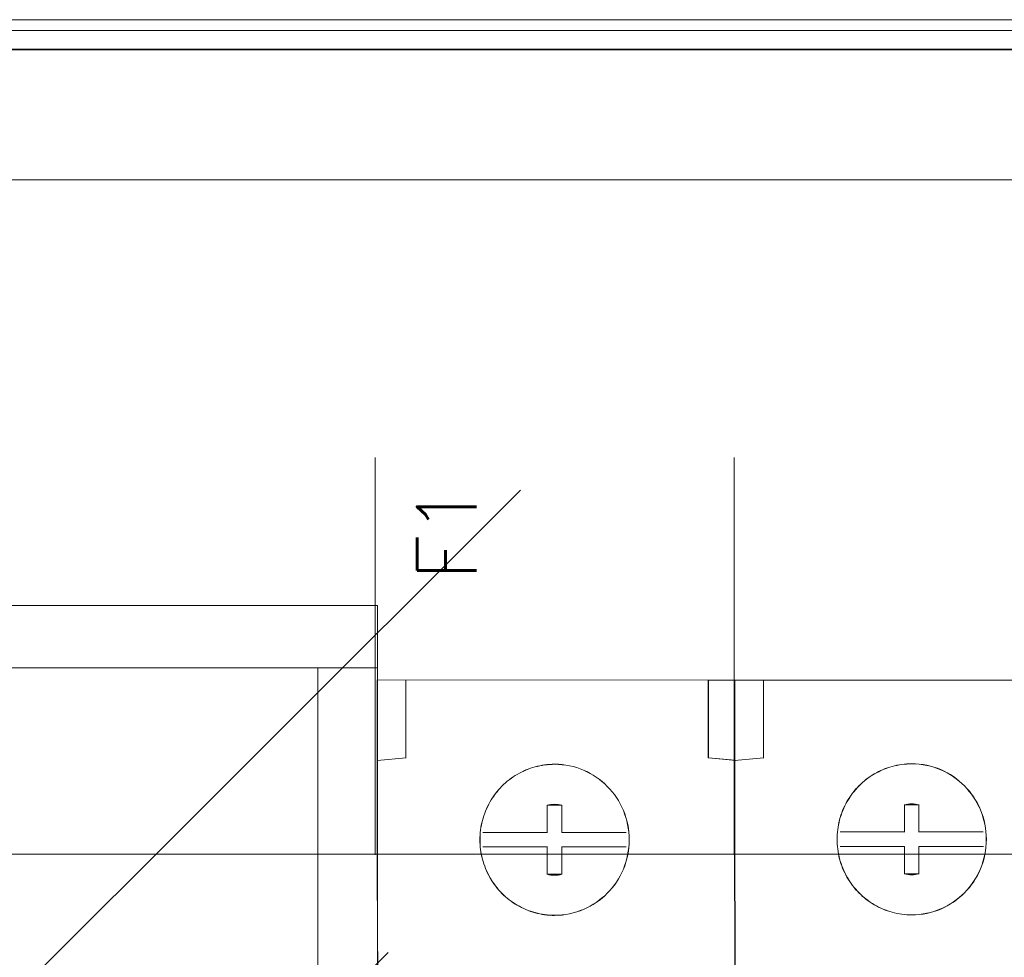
# Model space of a CAD drawing. Header units: millimetres. Extents: x 12819 to 17524, y -4386 to -1138.
# Tile 74 of 94: x 13078.94 to 13083.9, y -4196.28 to -4191.56. Entities that reach past the tile are written whole.
import ezdxf

# ---------------------------------------------------------------- set-up
doc = ezdxf.new("R2010")
doc.units = ezdxf.units.MM
doc.layers.get('0').update_dxf_attribs({"lineweight": 15})
for name, color, linetype, lineweight in [('45', 7, 'Continuous', 15), ('50', 7, 'Continuous', 15), ('60', 7, 'Continuous', 15)]:
    doc.layers.add(name, color=color, linetype=linetype, lineweight=lineweight)
doc.styles.get("Standard").update_dxf_attribs({"font": 'romans.shx', "width": 0.7, "oblique": 15})

# ---------------------------------------------------------------- blocks, each defined once
blk = doc.blocks.new('*U361')
at = {"layer": '50', "color": 7}
for points in [[(56.293786, -87.015604), (391.450601, -87.015604), (391.450601, -733.909907), (56.293786, -733.909907), (56.293786, -87.015604)], [(60.130251, -93.559401), (387.614136, -93.559401), (387.614136, -379.519945), (60.130251, -379.519945), (60.130251, -93.559401)]]:
    blk.add_lwpolyline(points, dxfattribs=at)
blk = doc.blocks.new('*U362')
at = {"layer": '60', "color": 7}
blk.add_lwpolyline([(381.957446, -86.044734), (66.031673, -86.044734)], dxfattribs=at)
at = {"layer": '60', "color": 253}
for points in [[(195.202763, -109.194683), (140.679587, -163.650439), (144.42584, -149.82121), (81.296406, -212.989888)], [(188.545501, -132.470777), (134.123575, -186.926533), (137.768579, -173.097304), (74.639145, -236.265982)]]:
    blk.add_lwpolyline(points, dxfattribs=at)
blk = doc.blocks.new('*U363')
at = {"layer": '50', "color": 7}
for points in [[(64.000731, -85.499605), (383.999269, -85.499605)], [(379.96686, -86.990825), (67.97014, -86.990825)], [(379.96686, -86.990825), (67.97014, -86.990825)], [(61.985145, -127.515061), (386.014855, -127.515061)], [(379.96686, -86.990825), (67.97014, -86.990825)], [(61.985145, -127.515061), (386.014855, -127.515061)], [(187.900812, -127.557861), (187.900812, -107.545781)], [(205.961151, -127.557861), (205.961151, -107.545781)]]:
    blk.add_lwpolyline(points, dxfattribs=at)
blk = doc.blocks.new('*U366')
at = {"layer": '45', "color": 251}
blk.add_lwpolyline([(162.025034, -118.142001), (188.002605, -118.142001), (188.002605, -114.999627), (162.025034, -114.999627), (162.025034, -118.142001)], close=True, dxfattribs=at)
at = {"layer": '45', "color": 19}
for points in [[(162.025034, -118.142001), (188.002605, -118.142001), (188.002605, -114.999627), (162.025034, -114.999627), (162.025034, -118.142001)], [(116.037223, -203.001869), (188.002605, -203.001869), (188.002605, -118.139749), (116.037223, -118.139749), (116.037223, -203.001869)]]:
    blk.add_lwpolyline(points, dxfattribs=at)
blk.add_lwpolyline([(116.037223, -203.001869), (188.002605, -203.001869), (188.002605, -118.139749), (116.037223, -118.139749), (116.037223, -203.001869)], close=True, dxfattribs=at)
at = {"layer": '45', "color": 7}
blk.add_lwpolyline([(185.000843, -202.889239), (185.000843, -118.139749)], dxfattribs=at)
blk = doc.blocks.new('*U367')
at = {"layer": '45', "color": 7}
for points in [[(206.00413, -136.971978), (205.998696, -122.777719), (204.661862, -122.662139), (204.661862, -119.767149), (204.661862, -118.748949), (188.000343, -118.743445), (188.000343, -118.743445), (188.000343, -122.772215), (188.005778, -136.96097)], [(223.994345, -136.978736), (223.988911, -122.784477), (222.652144, -122.668897), (222.652144, -119.773907), (222.652144, -118.755707), (205.986034, -118.750203), (205.986034, -118.750203), (205.986034, -122.778973), (205.991468, -136.967728)]]:
    blk.add_lwpolyline(points, dxfattribs=at)
at = {"layer": '45', "color": 59}
for points in [[(188.01844, -136.962457), (188.000343, -118.743445), (188.01844, -136.962457)], [(206.00413, -136.966962), (205.986034, -118.750203), (206.00413, -136.966962)], [(206.00413, -136.971467), (205.986034, -118.750203), (206.00413, -136.971467)]]:
    blk.add_lwpolyline(points, close=True, dxfattribs=at)
at = {"layer": '45', "color": 7}
for points in [[(189.443542, -119.77964), (189.443542, -118.761466), (189.443542, -119.77964)], [(204.651415, -119.770396), (204.651415, -122.671053), (205.997344, -122.786858), (205.997344, -118.750203), (204.651415, -118.750203), (204.651415, -119.770396)], [(204.651415, -118.754708), (204.651415, -119.784145), (204.651415, -118.754708)], [(204.655939, -119.772624), (204.655939, -122.666806), (205.99282, -122.782353), (205.99282, -118.754708), (204.655939, -118.754708), (204.655939, -119.772624)], [(207.436018, -119.784145), (207.436018, -118.765971), (207.436018, -119.784145)], [(189.443542, -122.671976), (189.443542, -119.768377), (189.443542, -122.671976)], [(204.651415, -122.595387), (204.651415, -119.689536), (204.651415, -122.595387)], [(207.436018, -122.678734), (207.436018, -119.772882), (207.436018, -122.678734)], [(189.457114, -122.660713), (187.993557, -122.798121), (189.457114, -122.660713)], [(204.678559, -122.665218), (206.042585, -122.793616), (204.678559, -122.665218)], [(207.447329, -122.665218), (205.986034, -122.804879), (207.447329, -122.665218)], [(193.665039, -124.891287), (193.730308, -124.781102), (193.801017, -124.676426), (193.871725, -124.57175), (193.942433, -124.467075), (194.02402, -124.373417), (194.100168, -124.274251), (194.187193, -124.186103), (194.26878, -124.097955), (194.355806, -124.009807), (194.44827, -123.927168), (194.540735, -123.84453), (194.638639, -123.7674), (194.736543, -123.69578), (194.834447, -123.62416), (194.93779, -123.558049), (195.041133, -123.497447), (195.149915, -123.436845), (195.258698, -123.381753), (195.36748, -123.32666), (195.481701, -123.277077), (195.590483, -123.233003), (195.710143, -123.188929), (195.824365, -123.150364), (195.944025, -123.117309), (196.058246, -123.089763), (196.177907, -123.062216), (196.303006, -123.040179), (196.422667, -123.018142), (196.547766, -123.007124), (196.672866, -122.996105), (196.797965, -122.990596), (196.923064, -122.985087), (197.113433, -122.990596), (197.303802, -123.007124), (197.494171, -123.029161), (197.6791, -123.062216), (197.86403, -123.10629), (198.038082, -123.155874), (198.212133, -123.216475), (198.386184, -123.282586), (198.549358, -123.359716), (198.712531, -123.447864), (198.870265, -123.536012), (199.02256, -123.635178), (199.169416, -123.739854), (199.310833, -123.855548), (199.44681, -123.976751), (199.577349, -124.103464), (199.702449, -124.235686), (199.822109, -124.373417), (199.93633, -124.516658), (200.039673, -124.665407), (200.137577, -124.819666), (200.224603, -124.979435), (200.311629, -125.144712), (200.387776, -125.30999), (200.453045, -125.486285), (200.512876, -125.662581), (200.561828, -125.838877), (200.60534, -126.026192), (200.637975, -126.213506), (200.659731, -126.40633), (200.676049, -126.599154), (200.681488, -126.791977), (200.676049, -126.99031), (200.659731, -127.183134), (200.637975, -127.370448), (200.60534, -127.557763), (200.561828, -127.745077), (200.512876, -127.926882), (200.453045, -128.103178), (200.387776, -128.273965), (200.311629, -128.444752), (200.224603, -128.610029), (200.137577, -128.764288), (200.039673, -128.924056), (199.93633, -129.072806), (199.822109, -129.216046), (199.702449, -129.353778), (199.577349, -129.486), (199.44681, -129.612712), (199.310833, -129.728406), (199.169416, -129.844101), (199.02256, -129.948776), (198.870265, -130.047943), (198.712531, -130.1416), (198.549358, -130.224239), (198.386184, -130.301368), (198.212133, -130.367479), (198.038082, -130.428081), (197.86403, -130.477664), (197.6791, -130.521738), (197.494171, -130.554794), (197.303802, -130.58234), (197.113433, -130.593358), (196.923064, -130.598868), (196.797965, -130.598868), (196.672866, -130.593358), (196.547766, -130.58234), (196.422667, -130.565812), (196.303006, -130.549284), (196.177907, -130.527247), (196.058246, -130.499701), (195.944025, -130.466646), (195.824365, -130.43359), (195.710143, -130.395025), (195.590483, -130.350952), (195.481701, -130.306878), (195.36748, -130.257294), (195.258698, -130.207711), (195.149915, -130.147109), (195.041133, -130.092017), (194.93779, -130.025906), (194.834447, -129.959795), (194.736543, -129.888175), (194.638639, -129.816554), (194.540735, -129.739425), (194.44827, -129.662295), (194.355806, -129.574148), (194.26878, -129.491509), (194.187193, -129.403361), (194.100168, -129.309704), (194.02402, -129.216046), (193.942433, -129.11688), (193.871725, -129.017713), (193.801017, -128.913038), (193.730308, -128.802853), (193.665039, -128.698177), (193.605209, -128.582483), (193.550818, -128.472298), (193.496427, -128.356604), (193.447475, -128.240909), (193.403962, -128.125215), (193.360449, -128.009521), (193.322375, -127.888318), (193.289741, -127.772623), (193.262545, -127.65142), (193.235349, -127.530216), (193.213593, -127.409013), (193.197276, -127.2823), (193.180958, -127.161097), (193.17008, -127.039893), (193.164641, -126.91869), (193.164641, -126.791977), (193.164641, -126.670774), (193.17008, -126.544061), (193.180958, -126.422858), (193.197276, -126.301654), (193.213593, -126.180451), (193.235349, -126.059247), (193.262545, -125.938044), (193.289741, -125.81684), (193.322375, -125.695637), (193.360449, -125.579943), (193.403962, -125.458739), (193.447475, -125.343045), (193.496427, -125.227351), (193.550818, -125.111657), (193.605209, -125.001472), (193.665039, -124.891287)], [(196.923064, -130.598868), (197.113433, -130.593358), (197.303802, -130.58234), (197.494171, -130.554794), (197.6791, -130.521738), (197.86403, -130.477664), (198.038082, -130.428081), (198.212133, -130.367479), (198.386184, -130.301368), (198.549358, -130.224239), (198.712531, -130.1416), (198.870265, -130.047943), (199.02256, -129.948776), (199.169416, -129.844101), (199.310833, -129.728406), (199.44681, -129.612712), (199.577349, -129.486), (199.702449, -129.353778), (199.822109, -129.216046), (199.93633, -129.072806), (200.039673, -128.924056), (200.137577, -128.764288), (200.224603, -128.610029), (200.311629, -128.444752), (200.387776, -128.273965), (200.453045, -128.103178), (200.512876, -127.926882), (200.561828, -127.745077), (200.60534, -127.557763), (200.637975, -127.370448), (200.659731, -127.183134), (200.676049, -126.99031), (200.681488, -126.791977), (200.676049, -126.599154), (200.659731, -126.40633), (200.637975, -126.213506), (200.60534, -126.026192), (200.561828, -125.838877), (200.512876, -125.662581), (200.453045, -125.486285), (200.387776, -125.30999), (200.311629, -125.144712), (200.224603, -124.979435), (200.137577, -124.819666), (200.039673, -124.665407), (199.93633, -124.516658), (199.822109, -124.373417), (199.702449, -124.235686), (199.577349, -124.103464), (199.44681, -123.976751), (199.310833, -123.855548), (199.169416, -123.739854), (199.02256, -123.635178), (198.870265, -123.536012), (198.712531, -123.447864), (198.549358, -123.359716), (198.386184, -123.282586), (198.212133, -123.216475), (198.038082, -123.155874), (197.86403, -123.10629), (197.6791, -123.062216), (197.494171, -123.029161), (197.303802, -123.007124), (197.113433, -122.990596), (196.923064, -122.985087), (196.797965, -122.990596), (196.672866, -122.996105), (196.547766, -123.007124), (196.422667, -123.018142), (196.303006, -123.040179), (196.177907, -123.062216), (196.058246, -123.089763), (195.944025, -123.117309), (195.824365, -123.150364), (195.710143, -123.188929), (195.590483, -123.233003), (195.481701, -123.277077), (195.36748, -123.32666), (195.258698, -123.381753), (195.149915, -123.436845), (195.041133, -123.497447), (194.93779, -123.558049), (194.834447, -123.62416), (194.736543, -123.69578), (194.638639, -123.7674), (194.540735, -123.84453), (194.44827, -123.927168), (194.355806, -124.009807), (194.26878, -124.097955), (194.187193, -124.186103), (194.100168, -124.274251), (194.02402, -124.373417), (193.942433, -124.467075), (193.871725, -124.57175), (193.801017, -124.676426), (193.730308, -124.781102), (193.665039, -124.891287), (193.605209, -125.001472), (193.550818, -125.111657), (193.496427, -125.227351), (193.447475, -125.343045), (193.403962, -125.458739), (193.360449, -125.579943), (193.322375, -125.695637), (193.289741, -125.81684), (193.262545, -125.938044), (193.235349, -126.059247), (193.213593, -126.180451), (193.197276, -126.301654), (193.180958, -126.422858), (193.17008, -126.544061), (193.164641, -126.670774), (193.164641, -126.791977), (193.164641, -126.91869), (193.17008, -127.039893), (193.180958, -127.161097), (193.197276, -127.2823), (193.213593, -127.409013), (193.235349, -127.530216), (193.262545, -127.65142), (193.289741, -127.772623), (193.322375, -127.888318), (193.360449, -128.009521), (193.403962, -128.125215), (193.447475, -128.240909), (193.496427, -128.356604), (193.550818, -128.472298), (193.605209, -128.582483), (193.665039, -128.698177), (193.730308, -128.802853), (193.801017, -128.913038), (193.871725, -129.017713), (193.942433, -129.11688), (194.02402, -129.216046), (194.100168, -129.309704), (194.187193, -129.403361), (194.26878, -129.491509), (194.355806, -129.574148), (194.44827, -129.662295), (194.540735, -129.739425), (194.638639, -129.816554), (194.736543, -129.888175), (194.834447, -129.959795), (194.93779, -130.025906), (195.041133, -130.092017), (195.149915, -130.147109), (195.258698, -130.207711), (195.36748, -130.257294), (195.481701, -130.306878), (195.590483, -130.350952), (195.710143, -130.395025), (195.824365, -130.43359), (195.944025, -130.466646), (196.058246, -130.499701), (196.177907, -130.527247), (196.303006, -130.549284), (196.422667, -130.565812), (196.547766, -130.58234), (196.672866, -130.593358), (196.797965, -130.598868), (196.923064, -130.598868)], [(196.923064, -130.59211), (197.113204, -130.586609), (197.303344, -130.575607), (197.493483, -130.548101), (197.67819, -130.515095), (197.862897, -130.471086), (198.036739, -130.421576), (198.210581, -130.361064), (198.384423, -130.295051), (198.5474, -130.218035), (198.710377, -130.135519), (198.867921, -130.042), (199.020033, -129.94298), (199.166712, -129.838459), (199.307959, -129.722936), (199.443773, -129.607413), (199.574154, -129.480888), (199.699103, -129.348862), (199.818619, -129.211334), (199.932703, -129.068306), (200.035922, -128.919776), (200.133708, -128.760244), (200.220629, -128.606213), (200.30755, -128.44118), (200.383606, -128.270646), (200.448796, -128.100112), (200.508554, -127.924077), (200.557447, -127.742541), (200.600908, -127.555504), (200.633503, -127.368466), (200.655234, -127.181429), (200.671531, -126.98889), (200.676964, -126.790851), (200.671531, -126.598313), (200.655234, -126.405774), (200.633503, -126.213236), (200.600908, -126.026198), (200.557447, -125.839161), (200.508554, -125.663126), (200.448796, -125.487091), (200.383606, -125.311055), (200.30755, -125.146023), (200.220629, -124.98099), (200.133708, -124.821458), (200.035922, -124.667427), (199.932703, -124.518897), (199.818619, -124.375869), (199.699103, -124.238341), (199.574154, -124.106315), (199.443773, -123.97979), (199.307959, -123.858766), (199.166712, -123.743242), (199.020033, -123.638722), (198.867921, -123.539702), (198.710377, -123.451684), (198.5474, -123.363667), (198.384423, -123.286651), (198.210581, -123.220638), (198.036739, -123.160126), (197.862897, -123.110616), (197.67819, -123.066607), (197.493483, -123.033601), (197.303344, -123.011596), (197.113204, -122.995093), (196.923064, -122.989592), (196.798116, -122.995093), (196.673167, -123.000594), (196.548218, -123.011596), (196.423269, -123.022599), (196.303753, -123.044603), (196.178804, -123.066607), (196.059287, -123.094113), (195.945204, -123.121618), (195.825687, -123.154625), (195.711604, -123.193133), (195.592087, -123.237141), (195.483436, -123.28115), (195.369352, -123.33066), (195.260701, -123.385671), (195.15205, -123.440682), (195.043399, -123.501194), (194.94018, -123.561706), (194.836961, -123.627719), (194.739175, -123.699234), (194.641389, -123.770748), (194.543603, -123.847763), (194.451249, -123.93028), (194.358896, -124.012796), (194.271975, -124.100814), (194.190487, -124.188831), (194.103566, -124.276849), (194.02751, -124.375869), (193.946021, -124.469387), (193.875398, -124.573908), (193.804775, -124.678429), (193.734151, -124.78295), (193.668961, -124.892972), (193.609203, -125.002994), (193.554877, -125.113016), (193.500551, -125.228539), (193.451658, -125.344062), (193.408198, -125.459585), (193.364737, -125.580609), (193.326709, -125.696132), (193.294114, -125.817157), (193.266951, -125.938181), (193.239788, -126.059205), (193.218058, -126.180229), (193.201761, -126.301253), (193.185463, -126.422277), (193.174598, -126.543302), (193.169165, -126.669827), (193.169165, -126.790851), (193.169165, -126.917376), (193.174598, -127.0384), (193.185463, -127.159425), (193.201761, -127.280449), (193.218058, -127.406974), (193.239788, -127.527998), (193.266951, -127.649022), (193.294114, -127.770046), (193.326709, -127.88557), (193.364737, -128.006594), (193.408198, -128.122117), (193.451658, -128.23764), (193.500551, -128.353163), (193.554877, -128.468686), (193.609203, -128.578708), (193.668961, -128.694231), (193.734151, -128.798752), (193.804775, -128.908774), (193.875398, -129.013295), (193.946021, -129.112314), (194.02751, -129.211334), (194.103566, -129.304853), (194.190487, -129.398372), (194.271975, -129.486389), (194.358896, -129.568906), (194.451249, -129.656923), (194.543603, -129.733939), (194.641389, -129.810954), (194.739175, -129.882468), (194.836961, -129.953982), (194.94018, -130.019996), (195.043399, -130.086009), (195.15205, -130.14102), (195.260701, -130.201532), (195.369352, -130.251042), (195.483436, -130.300552), (195.592087, -130.34456), (195.711604, -130.388569), (195.825687, -130.427077), (195.945204, -130.460084), (196.059287, -130.49309), (196.178804, -130.520596), (196.303753, -130.5426), (196.423269, -130.559103), (196.548218, -130.575607), (196.673167, -130.586609), (196.798116, -130.59211), (196.923064, -130.59211)], [(211.63957, -124.868761), (211.704859, -124.758576), (211.775588, -124.6539), (211.846318, -124.549224), (211.917048, -124.444549), (211.998659, -124.350891), (212.074829, -124.251725), (212.161881, -124.163577), (212.243492, -124.075429), (212.330544, -123.987281), (212.423037, -123.904642), (212.51553, -123.822004), (212.613463, -123.744874), (212.711396, -123.673254), (212.80933, -123.601634), (212.912704, -123.535523), (213.016078, -123.474921), (213.124893, -123.414319), (213.233708, -123.359227), (213.342523, -123.304134), (213.456778, -123.254551), (213.565593, -123.210477), (213.68529, -123.166403), (213.799545, -123.127838), (213.919242, -123.094783), (214.033497, -123.067237), (214.153194, -123.03969), (214.278331, -123.017653), (214.398027, -122.995616), (214.523164, -122.984598), (214.648301, -122.973579), (214.773438, -122.96807), (214.898576, -122.962561), (215.089002, -122.96807), (215.279428, -122.984598), (215.469854, -123.006635), (215.654839, -123.03969), (215.839824, -123.083764), (216.013928, -123.133348), (216.188032, -123.193949), (216.362136, -123.26006), (216.525358, -123.33719), (216.688581, -123.425338), (216.846362, -123.513486), (216.998703, -123.612652), (217.145603, -123.717328), (217.287062, -123.833022), (217.423081, -123.954225), (217.553659, -124.080938), (217.678796, -124.21316), (217.798492, -124.350891), (217.912748, -124.494132), (218.016122, -124.642882), (218.114056, -124.79714), (218.201108, -124.956909), (218.288159, -125.122186), (218.36433, -125.287464), (218.429619, -125.463759), (218.489467, -125.640055), (218.538434, -125.816351), (218.58196, -126.003666), (218.614604, -126.19098), (218.636367, -126.383804), (218.652689, -126.576628), (218.65813, -126.769451), (218.652689, -126.967784), (218.636367, -127.160608), (218.614604, -127.347922), (218.58196, -127.535237), (218.538434, -127.722551), (218.489467, -127.904356), (218.429619, -128.080652), (218.36433, -128.251439), (218.288159, -128.422226), (218.201108, -128.587503), (218.114056, -128.741762), (218.016122, -128.90153), (217.912748, -129.05028), (217.798492, -129.19352), (217.678796, -129.331252), (217.553659, -129.463474), (217.423081, -129.590186), (217.287062, -129.70588), (217.145603, -129.821575), (216.998703, -129.92625), (216.846362, -130.025417), (216.688581, -130.119074), (216.525358, -130.201713), (216.362136, -130.278842), (216.188032, -130.344953), (216.013928, -130.405555), (215.839824, -130.455138), (215.654839, -130.499212), (215.469854, -130.532268), (215.279428, -130.559814), (215.089002, -130.570832), (214.898576, -130.576342), (214.773438, -130.576342), (214.648301, -130.570832), (214.523164, -130.559814), (214.398027, -130.543286), (214.278331, -130.526758), (214.153194, -130.504721), (214.033497, -130.477175), (213.919242, -130.44412), (213.799545, -130.411064), (213.68529, -130.3725), (213.565593, -130.328426), (213.456778, -130.284352), (213.342523, -130.234768), (213.233708, -130.185185), (213.124893, -130.124583), (213.016078, -130.069491), (212.912704, -130.00338), (212.80933, -129.937269), (212.711396, -129.865649), (212.613463, -129.794028), (212.51553, -129.716899), (212.423037, -129.63977), (212.330544, -129.551622), (212.243492, -129.468983), (212.161881, -129.380835), (212.074829, -129.287178), (211.998659, -129.19352), (211.917048, -129.094354), (211.846318, -128.995187), (211.775588, -128.890512), (211.704859, -128.780327), (211.63957, -128.675651), (211.579721, -128.559957), (211.525314, -128.449772), (211.470907, -128.334078), (211.42194, -128.218384), (211.378414, -128.102689), (211.334888, -127.986995), (211.296803, -127.865792), (211.264158, -127.750097), (211.236955, -127.628894), (211.209751, -127.507691), (211.187988, -127.386487), (211.171666, -127.259774), (211.155343, -127.138571), (211.144462, -127.017367), (211.139021, -126.896164), (211.139021, -126.769451), (211.139021, -126.648248), (211.144462, -126.521535), (211.155343, -126.400332), (211.171666, -126.279128), (211.187988, -126.157925), (211.209751, -126.036721), (211.236955, -125.915518), (211.264158, -125.794314), (211.296803, -125.673111), (211.334888, -125.557417), (211.378414, -125.436213), (211.42194, -125.320519), (211.470907, -125.204825), (211.525314, -125.089131), (211.579721, -124.978946), (211.63957, -124.868761)], [(214.898576, -130.576342), (215.089002, -130.570832), (215.279428, -130.559814), (215.469854, -130.532268), (215.654839, -130.499212), (215.839824, -130.455138), (216.013928, -130.405555), (216.188032, -130.344953), (216.362136, -130.278842), (216.525358, -130.201713), (216.688581, -130.119074), (216.846362, -130.025417), (216.998703, -129.92625), (217.145603, -129.821575), (217.287062, -129.70588), (217.423081, -129.590186), (217.553659, -129.463474), (217.678796, -129.331252), (217.798492, -129.19352), (217.912748, -129.05028), (218.016122, -128.90153), (218.114056, -128.741762), (218.201108, -128.587503), (218.288159, -128.422226), (218.36433, -128.251439), (218.429619, -128.080652), (218.489467, -127.904356), (218.538434, -127.722551), (218.58196, -127.535237), (218.614604, -127.347922), (218.636367, -127.160608), (218.652689, -126.967784), (218.65813, -126.769451), (218.652689, -126.576628), (218.636367, -126.383804), (218.614604, -126.19098), (218.58196, -126.003666), (218.538434, -125.816351), (218.489467, -125.640055), (218.429619, -125.463759), (218.36433, -125.287464), (218.288159, -125.122186), (218.201108, -124.956909), (218.114056, -124.79714), (218.016122, -124.642882), (217.912748, -124.494132), (217.798492, -124.350891), (217.678796, -124.21316), (217.553659, -124.080938), (217.423081, -123.954225), (217.287062, -123.833022), (217.145603, -123.717328), (216.998703, -123.612652), (216.846362, -123.513486), (216.688581, -123.425338), (216.525358, -123.33719), (216.362136, -123.26006), (216.188032, -123.193949), (216.013928, -123.133348), (215.839824, -123.083764), (215.654839, -123.03969), (215.469854, -123.006635), (215.279428, -122.984598), (215.089002, -122.96807), (214.898576, -122.962561), (214.773438, -122.96807), (214.648301, -122.973579), (214.523164, -122.984598), (214.398027, -122.995616), (214.278331, -123.017653), (214.153194, -123.03969), (214.033497, -123.067237), (213.919242, -123.094783), (213.799545, -123.127838), (213.68529, -123.166403), (213.565593, -123.210477), (213.456778, -123.254551), (213.342523, -123.304134), (213.233708, -123.359227), (213.124893, -123.414319), (213.016078, -123.474921), (212.912704, -123.535523), (212.80933, -123.601634), (212.711396, -123.673254), (212.613463, -123.744874), (212.51553, -123.822004), (212.423037, -123.904642), (212.330544, -123.987281), (212.243492, -124.075429), (212.161881, -124.163577), (212.074829, -124.251725), (211.998659, -124.350891), (211.917048, -124.444549), (211.846318, -124.549224), (211.775588, -124.6539), (211.704859, -124.758576), (211.63957, -124.868761), (211.579721, -124.978946), (211.525314, -125.089131), (211.470907, -125.204825), (211.42194, -125.320519), (211.378414, -125.436213), (211.334888, -125.557417), (211.296803, -125.673111), (211.264158, -125.794314), (211.236955, -125.915518), (211.209751, -126.036721), (211.187988, -126.157925), (211.171666, -126.279128), (211.155343, -126.400332), (211.144462, -126.521535), (211.139021, -126.648248), (211.139021, -126.769451), (211.139021, -126.896164), (211.144462, -127.017367), (211.155343, -127.138571), (211.171666, -127.259774), (211.187988, -127.386487), (211.209751, -127.507691), (211.236955, -127.628894), (211.264158, -127.750097), (211.296803, -127.865792), (211.334888, -127.986995), (211.378414, -128.102689), (211.42194, -128.218384), (211.470907, -128.334078), (211.525314, -128.449772), (211.579721, -128.559957), (211.63957, -128.675651), (211.704859, -128.780327), (211.775588, -128.890512), (211.846318, -128.995187), (211.917048, -129.094354), (211.998659, -129.19352), (212.074829, -129.287178), (212.161881, -129.380835), (212.243492, -129.468983), (212.330544, -129.551622), (212.423037, -129.63977), (212.51553, -129.716899), (212.613463, -129.794028), (212.711396, -129.865649), (212.80933, -129.937269), (212.912704, -130.00338), (213.016078, -130.069491), (213.124893, -130.124583), (213.233708, -130.185185), (213.342523, -130.234768), (213.456778, -130.284352), (213.565593, -130.328426), (213.68529, -130.3725), (213.799545, -130.411064), (213.919242, -130.44412), (214.033497, -130.477175), (214.153194, -130.504721), (214.278331, -130.526758), (214.398027, -130.543286), (214.523164, -130.559814), (214.648301, -130.570832), (214.773438, -130.576342), (214.898576, -130.576342)], [(214.898576, -130.571836), (215.088658, -130.566334), (215.27874, -130.555328), (215.468823, -130.527815), (215.653474, -130.494798), (215.838125, -130.450776), (216.011915, -130.401252), (216.185705, -130.340722), (216.359494, -130.274689), (216.522422, -130.197651), (216.685349, -130.11511), (216.842846, -130.021564), (216.994912, -129.922515), (217.141547, -129.817963), (217.282751, -129.702405), (217.418524, -129.586848), (217.548866, -129.460285), (217.673778, -129.32822), (217.793258, -129.190652), (217.907307, -129.047581), (218.010495, -128.899007), (218.108251, -128.739428), (218.195146, -128.585352), (218.282041, -128.42027), (218.358074, -128.249685), (218.423245, -128.079101), (218.482985, -127.903013), (218.531864, -127.721423), (218.575311, -127.53433), (218.607896, -127.347238), (218.62962, -127.160145), (218.645913, -126.967549), (218.651344, -126.769451), (218.645913, -126.576856), (218.62962, -126.38426), (218.607896, -126.191665), (218.575311, -126.004572), (218.531864, -125.817479), (218.482985, -125.641392), (218.423245, -125.465305), (218.358074, -125.289217), (218.282041, -125.124136), (218.195146, -124.959054), (218.108251, -124.799475), (218.010495, -124.645398), (217.907307, -124.496824), (217.793258, -124.353754), (217.673778, -124.216185), (217.548866, -124.08412), (217.418524, -123.957557), (217.282751, -123.836497), (217.141547, -123.72094), (216.994912, -123.616388), (216.842846, -123.517339), (216.685349, -123.429295), (216.522422, -123.341252), (216.359494, -123.264213), (216.185705, -123.198181), (216.011915, -123.137651), (215.838125, -123.088126), (215.653474, -123.044104), (215.468823, -123.011088), (215.27874, -122.989077), (215.088658, -122.972569), (214.898576, -122.967066), (214.773664, -122.972569), (214.648753, -122.978071), (214.523842, -122.989077), (214.398931, -123.000082), (214.27945, -123.022093), (214.154539, -123.044104), (214.035059, -123.071618), (213.921009, -123.099132), (213.801529, -123.132148), (213.68748, -123.170667), (213.567999, -123.214689), (213.459381, -123.258711), (213.345331, -123.308235), (213.236713, -123.363262), (213.128094, -123.41829), (213.019476, -123.47882), (212.916288, -123.53935), (212.813101, -123.605383), (212.715344, -123.676918), (212.617588, -123.748453), (212.519831, -123.825492), (212.427505, -123.908033), (212.33518, -123.990573), (212.248285, -124.078617), (212.166821, -124.166661), (212.079926, -124.254704), (212.003893, -124.353754), (211.922429, -124.4473), (211.851827, -124.551852), (211.781225, -124.656404), (211.710623, -124.760955), (211.645452, -124.87101), (211.585712, -124.981065), (211.531403, -125.091119), (211.477094, -125.206676), (211.428215, -125.322234), (211.384768, -125.437791), (211.341321, -125.558851), (211.303304, -125.674408), (211.270719, -125.795468), (211.243564, -125.916528), (211.216409, -126.037588), (211.194686, -126.158648), (211.178393, -126.279708), (211.1621, -126.400768), (211.151238, -126.521828), (211.145807, -126.648391), (211.145807, -126.769451), (211.145807, -126.896014), (211.151238, -127.017074), (211.1621, -127.138134), (211.178393, -127.259194), (211.194686, -127.385757), (211.216409, -127.506817), (211.243564, -127.627877), (211.270719, -127.748937), (211.303304, -127.864494), (211.341321, -127.985554), (211.384768, -128.101112), (211.428215, -128.216669), (211.477094, -128.332226), (211.531403, -128.447783), (211.585712, -128.557838), (211.645452, -128.673395), (211.710623, -128.777947), (211.781225, -128.888002), (211.851827, -128.992553), (211.922429, -129.091603), (212.003893, -129.190652), (212.079926, -129.284198), (212.166821, -129.377744), (212.248285, -129.465788), (212.33518, -129.548329), (212.427505, -129.636373), (212.519831, -129.713411), (212.617588, -129.790449), (212.715344, -129.861985), (212.813101, -129.93352), (212.916288, -129.999553), (213.019476, -130.065585), (213.128094, -130.120613), (213.236713, -130.181143), (213.345331, -130.230667), (213.459381, -130.280192), (213.567999, -130.324214), (213.68748, -130.368236), (213.801529, -130.406755), (213.921009, -130.439771), (214.035059, -130.472787), (214.154539, -130.500301), (214.27945, -130.522312), (214.398931, -130.53882), (214.523842, -130.555328), (214.648753, -130.566334), (214.773664, -130.571836), (214.898576, -130.571836)], [(197.292912, -125.052972), (197.19907, -125.031733), (197.110748, -125.017574), (197.016906, -125.010494), (196.923064, -125.003415), (196.829222, -125.010494), (196.735381, -125.017574), (196.641539, -125.031733), (196.553217, -125.052972), (197.292912, -125.052972)], [(196.553217, -125.949506), (196.553217, -125.041709), (196.553217, -125.949506)], [(197.281602, -125.041709), (197.281602, -125.949506), (197.281602, -125.041709)], [(215.267292, -125.032698), (215.17345, -125.010494), (215.085129, -124.995691), (214.991287, -124.98829), (214.897445, -124.980889), (214.803603, -124.98829), (214.709761, -124.995691), (214.615919, -125.010494), (214.527597, -125.032698), (215.267292, -125.032698)], [(214.527597, -125.929232), (214.527597, -125.019183), (214.527597, -125.929232)], [(215.255982, -125.019183), (215.255982, -125.929232), (215.255982, -125.019183)], [(196.553217, -125.938243), (196.553217, -126.429309), (196.553217, -125.938243)], [(197.281602, -126.429309), (197.281602, -125.938243), (197.281602, -126.429309)], [(214.527597, -125.915717), (214.527597, -126.406783), (214.527597, -125.915717)], [(215.255982, -126.406783), (215.255982, -125.915717), (215.255982, -126.406783)], [(196.564527, -126.418046), (193.3162, -126.418046), (196.564527, -126.418046)], [(195.851976, -126.418046), (196.347369, -126.418046), (195.851976, -126.418046)], [(200.523143, -126.418046), (197.281602, -126.418046), (200.523143, -126.418046)], [(214.541169, -126.39552), (211.292842, -126.39552), (214.541169, -126.39552)], [(213.828618, -126.39552), (214.324011, -126.39552), (213.828618, -126.39552)], [(218.499785, -126.39552), (215.255982, -126.39552), (218.499785, -126.39552)], [(196.564527, -127.154646), (193.3162, -127.154646), (196.564527, -127.154646)], [(195.851976, -127.154646), (196.347369, -127.154646), (195.851976, -127.154646)], [(196.553217, -127.159151), (196.553217, -127.650217), (196.553217, -127.159151)], [(200.529929, -127.154646), (197.281602, -127.154646), (200.529929, -127.154646)], [(197.281602, -127.650217), (197.281602, -127.154646), (197.281602, -127.650217)], [(197.444471, -127.154646), (197.510071, -127.154646), (197.444471, -127.154646)], [(214.541169, -127.13212), (211.292842, -127.13212), (214.541169, -127.13212)], [(213.828618, -127.13212), (214.324011, -127.13212), (213.828618, -127.13212)], [(214.527597, -127.136625), (214.527597, -127.627691), (214.527597, -127.136625)], [(218.50431, -127.13212), (215.255982, -127.13212), (218.50431, -127.13212)], [(215.255982, -127.627691), (215.255982, -127.13212), (215.255982, -127.627691)], [(215.418851, -127.13212), (215.486713, -127.13212), (215.418851, -127.13212)], [(196.553217, -128.539993), (196.553217, -127.638954), (196.553217, -128.539993)], [(197.281602, -127.638954), (197.281602, -128.539993), (197.281602, -127.638954)], [(214.527597, -128.51972), (214.527597, -127.616428), (214.527597, -128.51972)], [(215.255982, -127.616428), (215.255982, -128.51972), (215.255982, -127.616428)], [(196.553217, -128.52873), (196.641539, -128.550934), (196.735381, -128.565737), (196.829222, -128.58054), (196.923064, -128.58054), (197.016906, -128.58054), (197.110748, -128.565737), (197.19907, -128.550934), (197.292912, -128.52873), (196.553217, -128.52873)], [(214.527597, -128.506204), (214.615919, -128.528408), (214.709761, -128.543211), (214.803603, -128.558014), (214.897445, -128.558014), (214.991287, -128.558014), (215.085129, -128.543211), (215.17345, -128.528408), (215.267292, -128.506204), (214.527597, -128.506204)]]:
    blk.add_lwpolyline(points, close=True, dxfattribs=at)

msp = doc.modelspace()

# ---------------------------------------------------------------- block references
at = {"xscale": 0.1000000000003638, "yscale": 0.1000000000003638, "zscale": 0.1000000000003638}
for name in ['*U361', '*U362', '*U363', '*U366']:
    msp.add_blockref(name, (13061.9398, -4183.0131), dxfattribs=at)
ref = msp.add_blockref('*U367', (13061.9398, -4183.0131), dxfattribs=dict(xscale=0.1000000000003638, yscale=0.1000000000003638, zscale=0.1000000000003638))
ref.add_attrib('Oznakowanie', 'F1', (13081.2398, -4194.3881), dxfattribs={"height": 0.3, "rotation": 90, "flags": 2})

doc.saveas('drawing.dxf')
